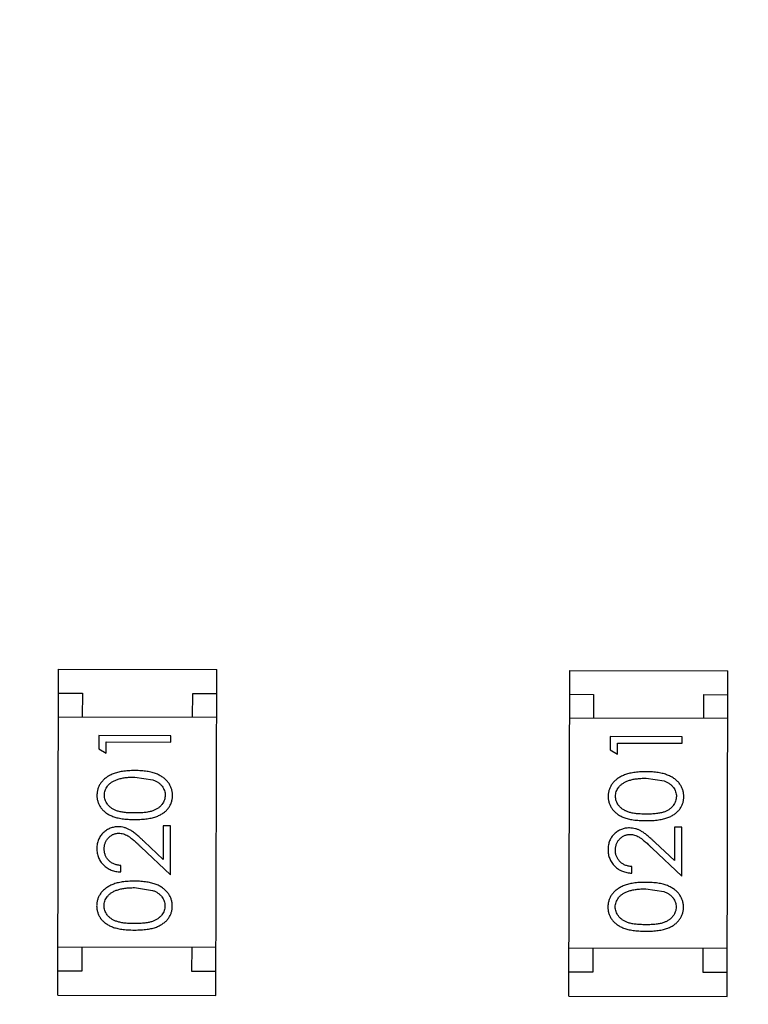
# Model space of a CAD drawing. Header units: millimetres. Extents: x 64 to 213, y 7 to 77.
# Tile 33 of 49: x 174.93 to 176.45, y 35.73 to 37.78. Entities that reach past the tile are written whole.
import ezdxf

# ---------------------------------------------------------------- set-up
doc = ezdxf.new("R2010")
doc.units = ezdxf.units.MM
doc.header["$LTSCALE"] = 1.21
doc.header["$MEASUREMENT"] = 0
doc.layers.get('0').update_dxf_attribs({"linetype": 'CONTINUOUS'})

msp = doc.modelspace()

# ---------------------------------------------------------------- linework, layer by layer
at = {"color": 7, "linetype": 'Continuous'}
for p, q in [((175.0094, 35.7448), (175.0111, 36.4248)), ((175.0111, 36.4248), (175.3411, 36.424)), ((175.3394, 35.744), (175.3411, 36.424)), ((176.0754, 35.7424), (176.0771, 36.4224)), ((176.0771, 36.4224), (176.4071, 36.4216)), ((176.4054, 35.7416), (176.4071, 36.4216)), ((175.0109, 36.3748), (175.0609, 36.3747)), ((175.0609, 36.3747), (175.0608, 36.3247)), ((175.2908, 36.3241), (175.2909, 36.3741)), ((175.2909, 36.3741), (175.3409, 36.374)), ((176.077, 36.3724), (176.127, 36.3723)), ((176.127, 36.3723), (176.1268, 36.3223)), ((176.3568, 36.3217), (176.357, 36.3717)), ((176.357, 36.3717), (176.407, 36.3716)), ((175.3408, 36.324), (175.0108, 36.3248)), ((176.4068, 36.3216), (176.0768, 36.3224)), ((175.0954, 36.2864), (175.0954, 36.2587)), ((175.2454, 36.286), (175.0954, 36.2864)), ((175.2454, 36.2726), (175.2454, 36.286)), ((175.1107, 36.2498), (175.1108, 36.2729)), ((175.1108, 36.2729), (175.2454, 36.2726)), ((176.1615, 36.284), (176.1614, 36.2562)), ((176.3115, 36.2836), (176.1615, 36.284)), ((176.1768, 36.2474), (176.1768, 36.2705)), ((176.1768, 36.2705), (176.3114, 36.2702)), ((176.3114, 36.2702), (176.3115, 36.2836)), ((175.0954, 36.2587), (175.1107, 36.2498)), ((176.1614, 36.2562), (176.1768, 36.2474)), ((175.1702, 36.1997), (175.2079, 36.1939)), ((176.2363, 36.1973), (176.274, 36.1915)), ((175.2296, 36.0976), (175.2294, 36.0278)), ((175.245, 36.0976), (175.2296, 36.0976)), ((175.2447, 35.9957), (175.245, 36.0976)), ((176.2956, 36.0952), (176.2955, 36.0254)), ((176.311, 36.0952), (176.2956, 36.0952)), ((176.3108, 35.9932), (176.311, 36.0952)), ((175.2294, 36.0278), (175.1895, 36.0654)), ((176.2955, 36.0254), (176.2555, 36.063)), ((175.1828, 36.054), (175.2447, 35.9957)), ((176.2488, 36.0516), (176.3108, 35.9932)), ((175.1409, 36.0017), (175.1409, 36.0151)), ((176.2069, 35.9993), (176.207, 36.0127)), ((175.1697, 35.9689), (175.2074, 35.9631)), ((176.2357, 35.9665), (176.2734, 35.9607)), ((175.3396, 35.844), (175.0096, 35.8448)), ((175.0596, 35.8447), (175.0595, 35.7947)), ((175.2895, 35.7941), (175.2896, 35.8441)), ((176.4057, 35.8416), (176.0757, 35.8424)), ((176.1257, 35.8423), (176.1255, 35.7923)), ((176.3555, 35.7917), (176.3557, 35.8417)), ((175.0595, 35.7947), (175.0095, 35.7948)), ((175.3395, 35.794), (175.2895, 35.7941)), ((176.1255, 35.7923), (176.0755, 35.7924)), ((176.4055, 35.7916), (176.3555, 35.7917)), ((175.0094, 35.7448), (175.3394, 35.744)), ((176.0754, 35.7424), (176.4054, 35.7416))]:
    msp.add_line(p, q, dxfattribs=at)
for radius in [19.255, 19.055]:
    msp.add_arc((185.4146, 28.9388), radius, 315, 225, dxfattribs=at)
for points, knots in [([(175.1703, 36.2131), (175.168, 36.2131), (175.1635, 36.2131), (175.157, 36.2128), (175.1507, 36.2123), (175.1449, 36.2116), (175.1394, 36.2106), (175.1343, 36.2095), (175.1295, 36.2081), (175.1251, 36.2065), (175.121, 36.2047), (175.1172, 36.2028), (175.1136, 36.2007), (175.1103, 36.1984), (175.1073, 36.196), (175.1045, 36.1935), (175.102, 36.1908), (175.0997, 36.1879), (175.0977, 36.1849), (175.096, 36.1818), (175.0946, 36.1787), (175.0934, 36.1754), (175.0924, 36.1721), (175.0918, 36.1686), (175.0914, 36.1651), (175.0913, 36.1628), (175.0913, 36.1616)], [0, 0, 0, 0, 0.065278, 0.127205, 0.186168, 0.241675, 0.294115, 0.343609, 0.390387, 0.434463, 0.476646, 0.517002, 0.555936, 0.593716, 0.630057, 0.665601, 0.700745, 0.734917, 0.768681, 0.802087, 0.834849, 0.867433, 0.900138, 0.932806, 0.966212, 1, 1, 1, 1]), ([(175.249, 36.1612), (175.249, 36.1624), (175.2489, 36.1648), (175.2485, 36.1683), (175.2478, 36.1717), (175.2469, 36.1751), (175.2457, 36.1783), (175.2443, 36.1815), (175.2425, 36.1846), (175.2406, 36.1876), (175.2383, 36.1905), (175.2358, 36.1933), (175.233, 36.1959), (175.23, 36.1983), (175.2267, 36.2005), (175.2231, 36.2026), (175.2193, 36.2046), (175.2153, 36.2063), (175.2109, 36.208), (175.2061, 36.2093), (175.201, 36.2105), (175.1956, 36.2115), (175.1898, 36.2122), (175.1836, 36.2128), (175.1771, 36.2131), (175.1726, 36.2131), (175.1703, 36.2131)], [0, 0, 0, 0, 0.033824, 0.067298, 0.10028, 0.133019, 0.165736, 0.198792, 0.232372, 0.266409, 0.301016, 0.336196, 0.371972, 0.408574, 0.446394, 0.485225, 0.525372, 0.567224, 0.611081, 0.65775, 0.70702, 0.759235, 0.814484, 0.873227, 0.934937, 1, 1, 1, 1]), ([(176.2364, 36.2107), (176.234, 36.2107), (176.2296, 36.2107), (176.223, 36.2104), (176.2168, 36.2099), (176.2109, 36.2091), (176.2055, 36.2082), (176.2003, 36.207), (176.1956, 36.2056), (176.1912, 36.2041), (176.1871, 36.2022), (176.1832, 36.2003), (176.1797, 36.1982), (176.1763, 36.196), (176.1733, 36.1936), (176.1705, 36.191), (176.168, 36.1883), (176.1658, 36.1854), (176.1638, 36.1825), (176.1621, 36.1794), (176.1606, 36.1762), (176.1594, 36.173), (176.1585, 36.1696), (176.1578, 36.1662), (176.1574, 36.1627), (176.1573, 36.1603), (176.1573, 36.1591)], [0, 0, 0, 0, 0.065278, 0.127205, 0.186168, 0.241675, 0.294115, 0.343609, 0.390387, 0.434463, 0.476646, 0.517002, 0.555936, 0.593716, 0.630057, 0.665601, 0.700745, 0.734917, 0.768681, 0.802087, 0.834849, 0.867433, 0.900138, 0.932806, 0.966212, 1, 1, 1, 1]), ([(176.315, 36.1588), (176.315, 36.1599), (176.315, 36.1623), (176.3145, 36.1658), (176.3139, 36.1693), (176.313, 36.1726), (176.3117, 36.1759), (176.3103, 36.1791), (176.3086, 36.1822), (176.3066, 36.1852), (176.3044, 36.1881), (176.3018, 36.1908), (176.2991, 36.1934), (176.296, 36.1959), (176.2927, 36.1981), (176.2892, 36.2002), (176.2854, 36.2021), (176.2813, 36.2039), (176.2769, 36.2055), (176.2722, 36.2069), (176.2671, 36.2081), (176.2616, 36.209), (176.2558, 36.2098), (176.2497, 36.2103), (176.2431, 36.2106), (176.2386, 36.2107), (176.2364, 36.2107)], [0, 0, 0, 0, 0.033824, 0.067298, 0.10028, 0.133019, 0.165736, 0.198792, 0.232372, 0.266409, 0.301016, 0.336196, 0.371972, 0.408574, 0.446394, 0.485225, 0.525372, 0.567224, 0.611081, 0.65775, 0.70702, 0.759235, 0.814484, 0.873227, 0.934937, 1, 1, 1, 1]), ([(175.1067, 36.162), (175.1068, 36.1636), (175.1069, 36.1669), (175.1082, 36.1718), (175.1103, 36.1764), (175.1127, 36.1802), (175.115, 36.183), (175.117, 36.1851), (175.1192, 36.187), (175.1217, 36.1888), (175.1244, 36.1905), (175.1274, 36.192), (175.1306, 36.1935), (175.134, 36.1948), (175.1377, 36.1959), (175.1416, 36.197), (175.1457, 36.1978), (175.1501, 36.1985), (175.1548, 36.199), (175.1597, 36.1995), (175.1649, 36.1996), (175.1684, 36.1997), (175.1702, 36.1997)], [0, 0, 0, 0, 0.059689, 0.119507, 0.181075, 0.246162, 0.279894, 0.314468, 0.350403, 0.387474, 0.426147, 0.466624, 0.508745, 0.553328, 0.600058, 0.649177, 0.700552, 0.754894, 0.811825, 0.871514, 0.934319, 1, 1, 1, 1]), ([(175.2079, 36.1939), (175.209, 36.1935), (175.211, 36.1928), (175.2139, 36.1914), (175.2167, 36.19), (175.2192, 36.1883), (175.2215, 36.1866), (175.2236, 36.1847), (175.2255, 36.1827), (175.2278, 36.1799), (175.2301, 36.1762), (175.2321, 36.1715), (175.2334, 36.1667), (175.2335, 36.1633), (175.2336, 36.1617)], [0, 0, 0, 0, 0.075949, 0.148549, 0.218996, 0.286119, 0.351826, 0.416074, 0.478265, 0.540325, 0.660405, 0.774606, 0.887187, 1, 1, 1, 1]), ([(176.1727, 36.1596), (176.1728, 36.1612), (176.173, 36.1645), (176.1742, 36.1693), (176.1764, 36.174), (176.1787, 36.1777), (176.181, 36.1806), (176.183, 36.1826), (176.1853, 36.1846), (176.1878, 36.1864), (176.1905, 36.1881), (176.1934, 36.1896), (176.1966, 36.191), (176.2, 36.1924), (176.2037, 36.1935), (176.2076, 36.1946), (176.2118, 36.1954), (176.2162, 36.1961), (176.2209, 36.1966), (176.2258, 36.197), (176.2309, 36.1972), (176.2345, 36.1972), (176.2363, 36.1973)], [0, 0, 0, 0, 0.059689, 0.119507, 0.181075, 0.246162, 0.279894, 0.314468, 0.350403, 0.387474, 0.426147, 0.466624, 0.508745, 0.553328, 0.600058, 0.649177, 0.700552, 0.754894, 0.811825, 0.871514, 0.934319, 1, 1, 1, 1]), ([(176.274, 36.1915), (176.275, 36.1911), (176.277, 36.1903), (176.28, 36.189), (176.2827, 36.1875), (176.2852, 36.1859), (176.2875, 36.1842), (176.2897, 36.1823), (176.2916, 36.1803), (176.2938, 36.1775), (176.2961, 36.1738), (176.2981, 36.1691), (176.2994, 36.1642), (176.2996, 36.1609), (176.2996, 36.1592)], [0, 0, 0, 0, 0.075949, 0.148549, 0.218996, 0.286119, 0.351826, 0.416074, 0.478265, 0.540325, 0.660405, 0.774606, 0.887187, 1, 1, 1, 1]), ([(175.0913, 36.1616), (175.0913, 36.1604), (175.0913, 36.1581), (175.0917, 36.1546), (175.0924, 36.1512), (175.0933, 36.1479), (175.0945, 36.1447), (175.0959, 36.1416), (175.0976, 36.1386), (175.0996, 36.1356), (175.1018, 36.1328), (175.1042, 36.1301), (175.1069, 36.1276), (175.1099, 36.1253), (175.1131, 36.1232), (175.1165, 36.1211), (175.1202, 36.1193), (175.1242, 36.1176), (175.1285, 36.1161), (175.1332, 36.1148), (175.1383, 36.1137), (175.1438, 36.1128), (175.1498, 36.1121), (175.1562, 36.1116), (175.163, 36.1113), (175.1677, 36.1112), (175.1701, 36.1112)], [0, 0, 0, 0, 0.033742, 0.066533, 0.099153, 0.13154, 0.164087, 0.196563, 0.229707, 0.263315, 0.297504, 0.331686, 0.366482, 0.4021, 0.438958, 0.476748, 0.515985, 0.556589, 0.599519, 0.645765, 0.695487, 0.748721, 0.805687, 0.866754, 0.931405, 1, 1, 1, 1]), ([(175.17, 36.1247), (175.168, 36.1247), (175.1641, 36.1247), (175.1585, 36.125), (175.1532, 36.1253), (175.1483, 36.1259), (175.1437, 36.1265), (175.1396, 36.1273), (175.1359, 36.1282), (175.1324, 36.1293), (175.1293, 36.1306), (175.1264, 36.132), (175.1237, 36.1335), (175.1212, 36.1351), (175.1189, 36.1369), (175.1168, 36.1387), (175.1148, 36.1408), (175.1126, 36.1436), (175.1103, 36.1474), (175.1081, 36.1521), (175.1069, 36.157), (175.1067, 36.1603), (175.1067, 36.162)], [0, 0, 0, 0, 0.073302, 0.142286, 0.206253, 0.266017, 0.321612, 0.372532, 0.419497, 0.462398, 0.502825, 0.541489, 0.579034, 0.615143, 0.650298, 0.684912, 0.718701, 0.752189, 0.817245, 0.879117, 0.939613, 1, 1, 1, 1]), ([(175.2336, 36.1617), (175.2335, 36.16), (175.2333, 36.1567), (175.232, 36.1518), (175.2299, 36.1471), (175.2275, 36.1434), (175.2252, 36.1405), (175.2233, 36.1385), (175.2212, 36.1366), (175.2188, 36.1348), (175.2163, 36.1332), (175.2136, 36.1317), (175.2107, 36.1304), (175.2076, 36.1291), (175.2042, 36.128), (175.2004, 36.1271), (175.1963, 36.1264), (175.1917, 36.1257), (175.1869, 36.1253), (175.1816, 36.1249), (175.1759, 36.1247), (175.172, 36.1247), (175.17, 36.1247)], [0, 0, 0, 0, 0.060034, 0.120278, 0.182348, 0.247919, 0.281641, 0.315701, 0.350322, 0.385703, 0.421819, 0.459196, 0.497866, 0.538301, 0.58121, 0.628183, 0.679403, 0.734699, 0.794074, 0.858416, 0.927049, 1, 1, 1, 1]), ([(175.1701, 36.1112), (175.1724, 36.1112), (175.1771, 36.1113), (175.1839, 36.1115), (175.1902, 36.112), (175.1962, 36.1127), (175.2017, 36.1136), (175.2068, 36.1147), (175.2116, 36.116), (175.2159, 36.1175), (175.2199, 36.1192), (175.2236, 36.121), (175.2271, 36.123), (175.2303, 36.1252), (175.2333, 36.1275), (175.236, 36.1299), (175.2385, 36.1326), (175.2407, 36.1354), (175.2426, 36.1383), (175.2443, 36.1413), (175.2458, 36.1444), (175.2469, 36.1476), (175.2478, 36.1509), (175.2485, 36.1542), (175.2489, 36.1577), (175.249, 36.16), (175.249, 36.1612)], [0, 0, 0, 0, 0.068113, 0.132564, 0.193427, 0.250218, 0.303569, 0.353576, 0.400235, 0.443586, 0.484619, 0.524292, 0.56238, 0.599049, 0.63494, 0.669782, 0.704009, 0.737842, 0.771098, 0.803896, 0.836415, 0.868639, 0.900715, 0.933378, 0.966213, 1, 1, 1, 1]), ([(176.1573, 36.1591), (176.1573, 36.158), (176.1574, 36.1556), (176.1578, 36.1522), (176.1584, 36.1488), (176.1594, 36.1455), (176.1605, 36.1423), (176.162, 36.1392), (176.1637, 36.1361), (176.1656, 36.1332), (176.1678, 36.1304), (176.1703, 36.1277), (176.173, 36.1252), (176.1759, 36.1229), (176.1791, 36.1207), (176.1826, 36.1187), (176.1863, 36.1169), (176.1902, 36.1152), (176.1945, 36.1137), (176.1992, 36.1124), (176.2043, 36.1113), (176.2099, 36.1104), (176.2158, 36.1097), (176.2222, 36.1092), (176.229, 36.1089), (176.2337, 36.1088), (176.2361, 36.1088)], [0, 0, 0, 0, 0.033742, 0.066533, 0.099153, 0.13154, 0.164087, 0.196563, 0.229707, 0.263315, 0.297504, 0.331686, 0.366482, 0.4021, 0.438958, 0.476748, 0.515985, 0.556589, 0.599519, 0.645765, 0.695487, 0.748721, 0.805687, 0.866754, 0.931405, 1, 1, 1, 1]), ([(176.2361, 36.1223), (176.2341, 36.1223), (176.2302, 36.1223), (176.2245, 36.1226), (176.2192, 36.1229), (176.2143, 36.1235), (176.2098, 36.1241), (176.2057, 36.1249), (176.2019, 36.1258), (176.1985, 36.1269), (176.1954, 36.1282), (176.1925, 36.1295), (176.1898, 36.131), (176.1873, 36.1327), (176.1849, 36.1344), (176.1828, 36.1363), (176.1809, 36.1383), (176.1786, 36.1412), (176.1763, 36.145), (176.1742, 36.1497), (176.173, 36.1546), (176.1728, 36.1579), (176.1727, 36.1596)], [0, 0, 0, 0, 0.073302, 0.142286, 0.206253, 0.266017, 0.321612, 0.372532, 0.419497, 0.462398, 0.502825, 0.541489, 0.579034, 0.615143, 0.650298, 0.684912, 0.718701, 0.752189, 0.817245, 0.879117, 0.939613, 1, 1, 1, 1]), ([(176.2996, 36.1592), (176.2995, 36.1576), (176.2994, 36.1543), (176.2981, 36.1494), (176.296, 36.1447), (176.2936, 36.1409), (176.2913, 36.1381), (176.2893, 36.136), (176.2872, 36.1341), (176.2849, 36.1324), (176.2824, 36.1307), (176.2796, 36.1293), (176.2767, 36.1279), (176.2736, 36.1267), (176.2702, 36.1256), (176.2664, 36.1247), (176.2623, 36.124), (176.2578, 36.1233), (176.2529, 36.1228), (176.2476, 36.1225), (176.242, 36.1223), (176.2381, 36.1223), (176.2361, 36.1223)], [0, 0, 0, 0, 0.060034, 0.120278, 0.182348, 0.247919, 0.281641, 0.315701, 0.350322, 0.385703, 0.421819, 0.459196, 0.497866, 0.538301, 0.58121, 0.628183, 0.679403, 0.734699, 0.794074, 0.858416, 0.927049, 1, 1, 1, 1]), ([(176.2361, 36.1088), (176.2385, 36.1088), (176.2431, 36.1088), (176.2499, 36.1091), (176.2562, 36.1096), (176.2622, 36.1103), (176.2677, 36.1112), (176.2729, 36.1122), (176.2776, 36.1135), (176.2819, 36.115), (176.2859, 36.1167), (176.2897, 36.1186), (176.2931, 36.1206), (176.2964, 36.1228), (176.2993, 36.125), (176.3021, 36.1275), (176.3045, 36.1302), (176.3067, 36.1329), (176.3086, 36.1359), (176.3103, 36.1389), (176.3118, 36.142), (176.3129, 36.1452), (176.3139, 36.1484), (176.3145, 36.1518), (176.3149, 36.1552), (176.315, 36.1576), (176.315, 36.1588)], [0, 0, 0, 0, 0.068113, 0.132564, 0.193427, 0.250218, 0.303569, 0.353576, 0.400235, 0.443586, 0.484619, 0.524292, 0.56238, 0.599049, 0.63494, 0.669782, 0.704009, 0.737842, 0.771098, 0.803896, 0.836415, 0.868639, 0.900715, 0.933378, 0.966213, 1, 1, 1, 1]), ([(175.1357, 36.0959), (175.1342, 36.0959), (175.1313, 36.0958), (175.127, 36.0952), (175.1228, 36.0942), (175.1188, 36.0929), (175.115, 36.0911), (175.1113, 36.089), (175.1077, 36.0864), (175.1043, 36.0835), (175.1012, 36.0803), (175.0985, 36.0768), (175.0962, 36.073), (175.0943, 36.0691), (175.0928, 36.0648), (175.0918, 36.0603), (175.0911, 36.0556), (175.0911, 36.0524), (175.091, 36.0507)], [0, 0, 0, 0, 0.06271, 0.123347, 0.183401, 0.242828, 0.302097, 0.36242, 0.423725, 0.487032, 0.550491, 0.612709, 0.674265, 0.73617, 0.799211, 0.863483, 0.930525, 1, 1, 1, 1]), ([(175.1064, 36.05), (175.1064, 36.0511), (175.1065, 36.0533), (175.1069, 36.0565), (175.1076, 36.0596), (175.1086, 36.0626), (175.1099, 36.0654), (175.1114, 36.0681), (175.1133, 36.0707), (175.1154, 36.0731), (175.1177, 36.0753), (175.1201, 36.0772), (175.1226, 36.0788), (175.1253, 36.0802), (175.128, 36.0812), (175.1309, 36.0819), (175.1338, 36.0824), (175.1359, 36.0824), (175.1369, 36.0825)], [0, 0, 0, 0, 0.068027, 0.133505, 0.19695, 0.26027, 0.322741, 0.384982, 0.448465, 0.513424, 0.578224, 0.640011, 0.700094, 0.760067, 0.819012, 0.877878, 0.938035, 1, 1, 1, 1]), ([(175.1895, 36.0654), (175.1879, 36.0669), (175.185, 36.0697), (175.1806, 36.0736), (175.1765, 36.0772), (175.1726, 36.0804), (175.169, 36.0833), (175.1656, 36.0857), (175.1625, 36.0878), (175.1587, 36.0902), (175.1539, 36.0925), (175.148, 36.0944), (175.1419, 36.0957), (175.1378, 36.0958), (175.1357, 36.0959)], [0, 0, 0, 0, 0.09953, 0.192079, 0.277712, 0.357454, 0.429648, 0.495771, 0.555538, 0.608657, 0.707578, 0.804328, 0.901298, 1, 1, 1, 1]), ([(175.1369, 36.0825), (175.1385, 36.0824), (175.1417, 36.0823), (175.1465, 36.0812), (175.1512, 36.0795), (175.155, 36.0775), (175.1581, 36.0755), (175.1608, 36.0736), (175.1637, 36.0712), (175.167, 36.0685), (175.1705, 36.0655), (175.1743, 36.062), (175.1785, 36.0581), (175.1813, 36.0554), (175.1828, 36.054)], [0, 0, 0, 0, 0.088014, 0.174976, 0.2638, 0.355443, 0.406413, 0.465519, 0.533076, 0.609353, 0.693899, 0.787171, 0.889197, 1, 1, 1, 1]), ([(176.2017, 36.0935), (176.2003, 36.0935), (176.1973, 36.0934), (176.193, 36.0928), (176.1889, 36.0918), (176.1849, 36.0905), (176.181, 36.0887), (176.1773, 36.0865), (176.1737, 36.084), (176.1704, 36.0811), (176.1672, 36.0779), (176.1645, 36.0743), (176.1622, 36.0706), (176.1603, 36.0666), (176.1589, 36.0624), (176.1578, 36.0579), (176.1572, 36.0532), (176.1571, 36.0499), (176.157, 36.0483)], [0, 0, 0, 0, 0.06271, 0.123347, 0.183401, 0.242828, 0.302097, 0.36242, 0.423725, 0.487032, 0.550491, 0.612709, 0.674265, 0.73617, 0.799211, 0.863483, 0.930525, 1, 1, 1, 1]), ([(176.2555, 36.063), (176.254, 36.0645), (176.251, 36.0672), (176.2467, 36.0712), (176.2425, 36.0748), (176.2387, 36.078), (176.235, 36.0808), (176.2317, 36.0833), (176.2285, 36.0854), (176.2247, 36.0878), (176.22, 36.0901), (176.2141, 36.092), (176.208, 36.0933), (176.2038, 36.0934), (176.2017, 36.0935)], [0, 0, 0, 0, 0.09953, 0.192079, 0.277712, 0.357454, 0.429648, 0.495771, 0.555538, 0.608657, 0.707578, 0.804328, 0.901298, 1, 1, 1, 1]), ([(176.1724, 36.0476), (176.1725, 36.0487), (176.1725, 36.0509), (176.173, 36.0541), (176.1737, 36.0572), (176.1747, 36.0602), (176.1759, 36.063), (176.1775, 36.0657), (176.1793, 36.0683), (176.1814, 36.0707), (176.1837, 36.0729), (176.1862, 36.0748), (176.1887, 36.0764), (176.1913, 36.0778), (176.1941, 36.0788), (176.1969, 36.0795), (176.1999, 36.08), (176.2019, 36.08), (176.2029, 36.08)], [0, 0, 0, 0, 0.068027, 0.133505, 0.19695, 0.26027, 0.322741, 0.384982, 0.448465, 0.513424, 0.578224, 0.640011, 0.700094, 0.760067, 0.819012, 0.877878, 0.938035, 1, 1, 1, 1]), ([(176.2029, 36.08), (176.2045, 36.08), (176.2078, 36.0798), (176.2126, 36.0788), (176.2172, 36.0771), (176.221, 36.0751), (176.2241, 36.073), (176.2268, 36.0711), (176.2297, 36.0688), (176.233, 36.0661), (176.2365, 36.063), (176.2404, 36.0596), (176.2445, 36.0557), (176.2473, 36.053), (176.2488, 36.0516)], [0, 0, 0, 0, 0.088014, 0.174976, 0.2638, 0.355443, 0.406413, 0.465519, 0.533076, 0.609353, 0.693899, 0.787171, 0.889197, 1, 1, 1, 1]), ([(175.091, 36.0507), (175.091, 36.049), (175.0911, 36.0458), (175.0918, 36.0409), (175.0929, 36.0363), (175.0944, 36.0319), (175.0964, 36.0276), (175.0988, 36.0236), (175.1016, 36.0198), (175.1049, 36.0162), (175.1085, 36.013), (175.1124, 36.0101), (175.1166, 36.0076), (175.121, 36.0056), (175.1256, 36.0039), (175.1305, 36.0028), (175.1356, 36.002), (175.1391, 36.0018), (175.1409, 36.0017)], [0, 0, 0, 0, 0.06445, 0.126725, 0.187421, 0.247417, 0.306749, 0.366595, 0.427749, 0.490235, 0.553031, 0.614805, 0.676505, 0.738096, 0.801021, 0.864897, 0.931209, 1, 1, 1, 1]), ([(175.1409, 36.0151), (175.1396, 36.0153), (175.137, 36.0155), (175.1332, 36.0163), (175.1297, 36.0172), (175.1263, 36.0185), (175.1233, 36.02), (175.1204, 36.0217), (175.1178, 36.0237), (175.1154, 36.026), (175.1133, 36.0285), (175.1114, 36.0311), (175.1098, 36.0339), (175.1086, 36.0368), (175.1076, 36.0399), (175.1069, 36.0431), (175.1065, 36.0465), (175.1064, 36.0488), (175.1064, 36.05)], [0, 0, 0, 0, 0.073648, 0.143686, 0.210962, 0.275557, 0.338064, 0.399311, 0.4594, 0.51934, 0.579024, 0.637809, 0.695959, 0.754122, 0.813113, 0.873453, 0.935561, 1, 1, 1, 1]), ([(176.157, 36.0483), (176.1571, 36.0466), (176.1571, 36.0433), (176.1578, 36.0385), (176.1589, 36.0339), (176.1604, 36.0294), (176.1624, 36.0252), (176.1648, 36.0212), (176.1677, 36.0174), (176.171, 36.0138), (176.1746, 36.0105), (176.1785, 36.0076), (176.1826, 36.0052), (176.187, 36.0032), (176.1916, 36.0015), (176.1965, 36.0003), (176.2016, 35.9995), (176.2051, 35.9993), (176.2069, 35.9993)], [0, 0, 0, 0, 0.06445, 0.126725, 0.187421, 0.247417, 0.306749, 0.366595, 0.427749, 0.490235, 0.553031, 0.614805, 0.676505, 0.738096, 0.801021, 0.864897, 0.931209, 1, 1, 1, 1]), ([(176.207, 36.0127), (176.2056, 36.0128), (176.203, 36.0131), (176.1993, 36.0139), (176.1957, 36.0148), (176.1924, 36.016), (176.1893, 36.0176), (176.1864, 36.0193), (176.1838, 36.0213), (176.1814, 36.0236), (176.1793, 36.0261), (176.1775, 36.0287), (176.1759, 36.0315), (176.1746, 36.0344), (176.1736, 36.0375), (176.1729, 36.0407), (176.1725, 36.0441), (176.1725, 36.0464), (176.1724, 36.0476)], [0, 0, 0, 0, 0.073648, 0.143686, 0.210962, 0.275557, 0.338064, 0.399311, 0.4594, 0.51934, 0.579024, 0.637809, 0.695959, 0.754122, 0.813113, 0.873453, 0.935561, 1, 1, 1, 1]), ([(175.1697, 35.9824), (175.1674, 35.9824), (175.163, 35.9823), (175.1564, 35.982), (175.1502, 35.9815), (175.1443, 35.9808), (175.1389, 35.9798), (175.1337, 35.9787), (175.129, 35.9773), (175.1245, 35.9757), (175.1205, 35.9739), (175.1166, 35.972), (175.1131, 35.9699), (175.1097, 35.9677), (175.1067, 35.9652), (175.1039, 35.9627), (175.1014, 35.96), (175.0992, 35.9571), (175.0972, 35.9541), (175.0955, 35.9511), (175.094, 35.9479), (175.0928, 35.9446), (175.0919, 35.9413), (175.0912, 35.9379), (175.0908, 35.9344), (175.0907, 35.932), (175.0907, 35.9308)], [0, 0, 0, 0, 0.065278, 0.127205, 0.186168, 0.241675, 0.294115, 0.343609, 0.390387, 0.434463, 0.476646, 0.517002, 0.555936, 0.593716, 0.630057, 0.665601, 0.700745, 0.734917, 0.768681, 0.802087, 0.834849, 0.867433, 0.900138, 0.932806, 0.966212, 1, 1, 1, 1]), ([(175.2484, 35.9304), (175.2484, 35.9316), (175.2484, 35.934), (175.2479, 35.9375), (175.2473, 35.9409), (175.2464, 35.9443), (175.2451, 35.9475), (175.2437, 35.9508), (175.242, 35.9538), (175.24, 35.9569), (175.2377, 35.9598), (175.2352, 35.9625), (175.2325, 35.9651), (175.2294, 35.9675), (175.2261, 35.9698), (175.2226, 35.9719), (175.2188, 35.9738), (175.2147, 35.9756), (175.2103, 35.9772), (175.2056, 35.9785), (175.2005, 35.9797), (175.195, 35.9807), (175.1892, 35.9814), (175.183, 35.982), (175.1765, 35.9823), (175.172, 35.9823), (175.1697, 35.9824)], [0, 0, 0, 0, 0.033824, 0.067298, 0.10028, 0.133019, 0.165736, 0.198792, 0.232372, 0.266409, 0.301016, 0.336196, 0.371972, 0.408574, 0.446394, 0.485225, 0.525372, 0.567224, 0.611081, 0.65775, 0.70702, 0.759235, 0.814484, 0.873227, 0.934937, 1, 1, 1, 1]), ([(176.2358, 35.98), (176.2335, 35.9799), (176.229, 35.9799), (176.2224, 35.9796), (176.2162, 35.9791), (176.2104, 35.9784), (176.2049, 35.9774), (176.1998, 35.9763), (176.195, 35.9749), (176.1906, 35.9733), (176.1865, 35.9715), (176.1827, 35.9696), (176.1791, 35.9675), (176.1758, 35.9652), (176.1728, 35.9628), (176.17, 35.9603), (176.1674, 35.9576), (176.1652, 35.9547), (176.1632, 35.9517), (176.1615, 35.9486), (176.16, 35.9455), (176.1589, 35.9422), (176.1579, 35.9389), (176.1572, 35.9354), (176.1568, 35.9319), (176.1568, 35.9296), (176.1568, 35.9284)], [0, 0, 0, 0, 0.065278, 0.127205, 0.186168, 0.241675, 0.294115, 0.343609, 0.390387, 0.434463, 0.476646, 0.517002, 0.555936, 0.593716, 0.630057, 0.665601, 0.700745, 0.734917, 0.768681, 0.802087, 0.834849, 0.867433, 0.900138, 0.932806, 0.966212, 1, 1, 1, 1]), ([(176.3144, 35.928), (176.3144, 35.9292), (176.3144, 35.9316), (176.314, 35.9351), (176.3133, 35.9385), (176.3124, 35.9419), (176.3112, 35.9451), (176.3098, 35.9483), (176.308, 35.9514), (176.306, 35.9544), (176.3038, 35.9573), (176.3013, 35.9601), (176.2985, 35.9627), (176.2954, 35.9651), (176.2922, 35.9673), (176.2886, 35.9694), (176.2848, 35.9714), (176.2807, 35.9731), (176.2764, 35.9748), (176.2716, 35.9761), (176.2665, 35.9773), (176.2611, 35.9783), (176.2553, 35.979), (176.2491, 35.9796), (176.2425, 35.9799), (176.2381, 35.9799), (176.2358, 35.98)], [0, 0, 0, 0, 0.033824, 0.067298, 0.10028, 0.133019, 0.165736, 0.198792, 0.232372, 0.266409, 0.301016, 0.336196, 0.371972, 0.408574, 0.446394, 0.485225, 0.525372, 0.567224, 0.611081, 0.65775, 0.70702, 0.759235, 0.814484, 0.873227, 0.934937, 1, 1, 1, 1]), ([(175.1061, 35.9312), (175.1062, 35.9329), (175.1064, 35.9361), (175.1076, 35.941), (175.1098, 35.9456), (175.1121, 35.9494), (175.1144, 35.9522), (175.1164, 35.9543), (175.1187, 35.9562), (175.1211, 35.958), (175.1239, 35.9597), (175.1268, 35.9613), (175.13, 35.9627), (175.1334, 35.964), (175.1371, 35.9652), (175.141, 35.9662), (175.1452, 35.967), (175.1496, 35.9678), (175.1543, 35.9683), (175.1592, 35.9687), (175.1643, 35.9689), (175.1679, 35.9689), (175.1697, 35.9689)], [0, 0, 0, 0, 0.059689, 0.119507, 0.181075, 0.246162, 0.279894, 0.314468, 0.350403, 0.387474, 0.426147, 0.466624, 0.508745, 0.553328, 0.600058, 0.649177, 0.700552, 0.754894, 0.811825, 0.871514, 0.934319, 1, 1, 1, 1]), ([(175.2074, 35.9631), (175.2084, 35.9628), (175.2104, 35.962), (175.2134, 35.9607), (175.2161, 35.9592), (175.2186, 35.9576), (175.2209, 35.9558), (175.2231, 35.954), (175.225, 35.952), (175.2272, 35.9491), (175.2295, 35.9454), (175.2315, 35.9407), (175.2328, 35.9359), (175.233, 35.9326), (175.233, 35.9309)], [0, 0, 0, 0, 0.075949, 0.148549, 0.218996, 0.286119, 0.351826, 0.416074, 0.478265, 0.540325, 0.660405, 0.774606, 0.887187, 1, 1, 1, 1]), ([(176.1721, 35.9288), (176.1722, 35.9304), (176.1724, 35.9337), (176.1737, 35.9386), (176.1758, 35.9432), (176.1782, 35.947), (176.1805, 35.9498), (176.1825, 35.9519), (176.1847, 35.9538), (176.1872, 35.9556), (176.1899, 35.9573), (176.1929, 35.9588), (176.196, 35.9603), (176.1995, 35.9616), (176.2031, 35.9627), (176.207, 35.9638), (176.2112, 35.9646), (176.2156, 35.9653), (176.2203, 35.9658), (176.2252, 35.9663), (176.2304, 35.9664), (176.2339, 35.9665), (176.2357, 35.9665)], [0, 0, 0, 0, 0.059689, 0.119507, 0.181075, 0.246162, 0.279894, 0.314468, 0.350403, 0.387474, 0.426147, 0.466624, 0.508745, 0.553328, 0.600058, 0.649177, 0.700552, 0.754894, 0.811825, 0.871514, 0.934319, 1, 1, 1, 1]), ([(176.2734, 35.9607), (176.2744, 35.9603), (176.2765, 35.9596), (176.2794, 35.9582), (176.2821, 35.9568), (176.2846, 35.9551), (176.287, 35.9534), (176.2891, 35.9515), (176.291, 35.9495), (176.2932, 35.9467), (176.2956, 35.943), (176.2976, 35.9383), (176.2989, 35.9335), (176.299, 35.9301), (176.2991, 35.9285)], [0, 0, 0, 0, 0.075949, 0.148549, 0.218996, 0.286119, 0.351826, 0.416074, 0.478265, 0.540325, 0.660405, 0.774606, 0.887187, 1, 1, 1, 1]), ([(175.0907, 35.9308), (175.0907, 35.9296), (175.0908, 35.9273), (175.0912, 35.9238), (175.0918, 35.9205), (175.0928, 35.9172), (175.0939, 35.9139), (175.0954, 35.9108), (175.0971, 35.9078), (175.099, 35.9048), (175.1012, 35.902), (175.1037, 35.8993), (175.1064, 35.8969), (175.1093, 35.8945), (175.1125, 35.8924), (175.116, 35.8903), (175.1197, 35.8885), (175.1236, 35.8868), (175.1279, 35.8853), (175.1326, 35.8841), (175.1377, 35.8829), (175.1433, 35.8821), (175.1492, 35.8814), (175.1556, 35.8808), (175.1624, 35.8805), (175.1671, 35.8805), (175.1695, 35.8805)], [0, 0, 0, 0, 0.033742, 0.066533, 0.099153, 0.13154, 0.164087, 0.196563, 0.229707, 0.263315, 0.297504, 0.331686, 0.366482, 0.4021, 0.438958, 0.476748, 0.515985, 0.556589, 0.599519, 0.645765, 0.695487, 0.748721, 0.805687, 0.866754, 0.931405, 1, 1, 1, 1]), ([(175.1695, 35.8939), (175.1675, 35.8939), (175.1636, 35.8939), (175.1579, 35.8942), (175.1526, 35.8946), (175.1477, 35.8951), (175.1432, 35.8957), (175.1391, 35.8966), (175.1353, 35.8975), (175.1319, 35.8986), (175.1288, 35.8998), (175.1259, 35.9012), (175.1232, 35.9027), (175.1207, 35.9043), (175.1183, 35.9061), (175.1162, 35.908), (175.1143, 35.91), (175.112, 35.9129), (175.1097, 35.9166), (175.1076, 35.9213), (175.1064, 35.9262), (175.1062, 35.9296), (175.1061, 35.9312)], [0, 0, 0, 0, 0.073302, 0.142286, 0.206253, 0.266017, 0.321612, 0.372532, 0.419497, 0.462398, 0.502825, 0.541489, 0.579034, 0.615143, 0.650298, 0.684912, 0.718701, 0.752189, 0.817245, 0.879117, 0.939613, 1, 1, 1, 1]), ([(175.233, 35.9309), (175.2329, 35.9293), (175.2328, 35.9259), (175.2315, 35.9211), (175.2294, 35.9163), (175.227, 35.9126), (175.2247, 35.9097), (175.2227, 35.9077), (175.2206, 35.9058), (175.2183, 35.904), (175.2158, 35.9024), (175.213, 35.901), (175.2101, 35.8996), (175.207, 35.8984), (175.2036, 35.8973), (175.1998, 35.8964), (175.1957, 35.8956), (175.1912, 35.895), (175.1863, 35.8945), (175.181, 35.8942), (175.1754, 35.8939), (175.1715, 35.8939), (175.1695, 35.8939)], [0, 0, 0, 0, 0.060034, 0.120278, 0.182348, 0.247919, 0.281641, 0.315701, 0.350322, 0.385703, 0.421819, 0.459196, 0.497866, 0.538301, 0.58121, 0.628183, 0.679403, 0.734699, 0.794074, 0.858416, 0.927049, 1, 1, 1, 1]), ([(175.1695, 35.8805), (175.1719, 35.8805), (175.1765, 35.8805), (175.1833, 35.8808), (175.1896, 35.8813), (175.1956, 35.882), (175.2011, 35.8828), (175.2063, 35.8839), (175.211, 35.8852), (175.2153, 35.8867), (175.2193, 35.8884), (175.2231, 35.8902), (175.2265, 35.8922), (175.2297, 35.8944), (175.2327, 35.8967), (175.2355, 35.8992), (175.2379, 35.9018), (175.2401, 35.9046), (175.242, 35.9075), (175.2437, 35.9105), (175.2452, 35.9136), (175.2463, 35.9168), (175.2473, 35.9201), (175.2479, 35.9234), (175.2483, 35.9269), (175.2484, 35.9292), (175.2484, 35.9304)], [0, 0, 0, 0, 0.068113, 0.132564, 0.193427, 0.250218, 0.303569, 0.353576, 0.400235, 0.443586, 0.484619, 0.524292, 0.56238, 0.599049, 0.63494, 0.669782, 0.704009, 0.737842, 0.771098, 0.803896, 0.836415, 0.868639, 0.900715, 0.933378, 0.966213, 1, 1, 1, 1]), ([(176.1568, 35.9284), (176.1568, 35.9272), (176.1568, 35.9249), (176.1572, 35.9214), (176.1578, 35.918), (176.1588, 35.9147), (176.1599, 35.9115), (176.1614, 35.9084), (176.1631, 35.9054), (176.165, 35.9024), (176.1673, 35.8996), (176.1697, 35.8969), (176.1724, 35.8945), (176.1754, 35.8921), (176.1786, 35.89), (176.182, 35.8879), (176.1857, 35.8861), (176.1897, 35.8844), (176.194, 35.8829), (176.1987, 35.8816), (176.2038, 35.8805), (176.2093, 35.8796), (176.2153, 35.8789), (176.2217, 35.8784), (176.2285, 35.8781), (176.2331, 35.8781), (176.2355, 35.878)], [0, 0, 0, 0, 0.033742, 0.066533, 0.099153, 0.13154, 0.164087, 0.196563, 0.229707, 0.263315, 0.297504, 0.331686, 0.366482, 0.4021, 0.438958, 0.476748, 0.515985, 0.556589, 0.599519, 0.645765, 0.695487, 0.748721, 0.805687, 0.866754, 0.931405, 1, 1, 1, 1]), ([(176.2355, 35.8915), (176.2335, 35.8915), (176.2296, 35.8915), (176.2239, 35.8918), (176.2186, 35.8921), (176.2137, 35.8927), (176.2092, 35.8933), (176.2051, 35.8941), (176.2013, 35.895), (176.1979, 35.8962), (176.1948, 35.8974), (176.1919, 35.8988), (176.1892, 35.9003), (176.1867, 35.9019), (176.1844, 35.9037), (176.1823, 35.9056), (176.1803, 35.9076), (176.1781, 35.9104), (176.1757, 35.9142), (176.1736, 35.9189), (176.1724, 35.9238), (176.1722, 35.9271), (176.1721, 35.9288)], [0, 0, 0, 0, 0.073302, 0.142286, 0.206253, 0.266017, 0.321612, 0.372532, 0.419497, 0.462398, 0.502825, 0.541489, 0.579034, 0.615143, 0.650298, 0.684912, 0.718701, 0.752189, 0.817245, 0.879117, 0.939613, 1, 1, 1, 1]), ([(176.2991, 35.9285), (176.299, 35.9268), (176.2988, 35.9235), (176.2975, 35.9187), (176.2954, 35.9139), (176.293, 35.9102), (176.2907, 35.9073), (176.2888, 35.9053), (176.2866, 35.9034), (176.2843, 35.9016), (176.2818, 35.9), (176.2791, 35.8985), (176.2762, 35.8972), (176.2731, 35.8959), (176.2696, 35.8949), (176.2659, 35.8939), (176.2617, 35.8932), (176.2572, 35.8925), (176.2523, 35.8921), (176.2471, 35.8917), (176.2414, 35.8915), (176.2375, 35.8915), (176.2355, 35.8915)], [0, 0, 0, 0, 0.060034, 0.120278, 0.182348, 0.247919, 0.281641, 0.315701, 0.350322, 0.385703, 0.421819, 0.459196, 0.497866, 0.538301, 0.58121, 0.628183, 0.679403, 0.734699, 0.794074, 0.858416, 0.927049, 1, 1, 1, 1]), ([(176.2355, 35.878), (176.2379, 35.878), (176.2426, 35.8781), (176.2493, 35.8783), (176.2557, 35.8788), (176.2616, 35.8795), (176.2672, 35.8804), (176.2723, 35.8815), (176.277, 35.8828), (176.2814, 35.8843), (176.2854, 35.886), (176.2891, 35.8878), (176.2926, 35.8898), (176.2958, 35.892), (176.2988, 35.8943), (176.3015, 35.8967), (176.3039, 35.8994), (176.3061, 35.9022), (176.3081, 35.9051), (176.3098, 35.9081), (176.3112, 35.9112), (176.3124, 35.9144), (176.3133, 35.9177), (176.314, 35.921), (176.3144, 35.9245), (176.3144, 35.9268), (176.3144, 35.928)], [0, 0, 0, 0, 0.068113, 0.132564, 0.193427, 0.250218, 0.303569, 0.353576, 0.400235, 0.443586, 0.484619, 0.524292, 0.56238, 0.599049, 0.63494, 0.669782, 0.704009, 0.737842, 0.771098, 0.803896, 0.836415, 0.868639, 0.900715, 0.933378, 0.966213, 1, 1, 1, 1])]:
    msp.add_open_spline(points, degree=3, knots=knots, dxfattribs=at)

doc.saveas('drawing.dxf')
